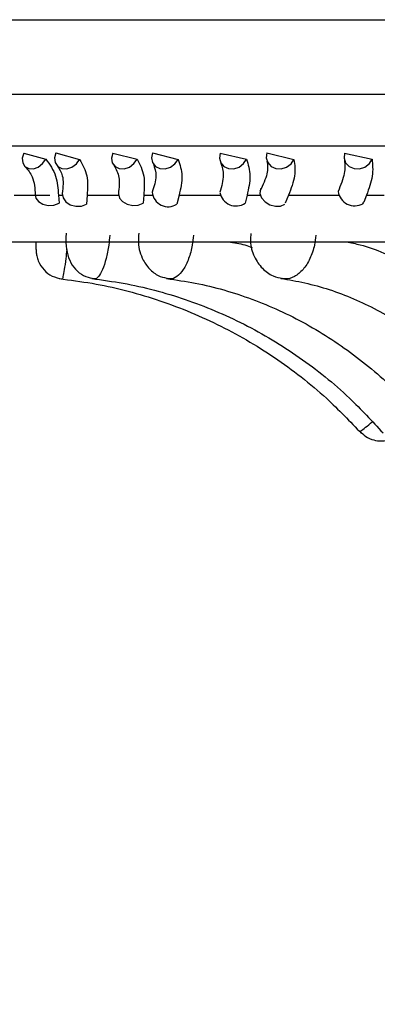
# Model space of a CAD drawing. Header units: millimetres. Extents: x 59 to 109, y 26 to 144.
# Tile 108 of 158: x 79.468 to 80.083, y 86.293 to 87.983. Entities that reach past the tile are written whole.
import ezdxf

# ---------------------------------------------------------------- set-up
doc = ezdxf.new("R2010")
doc.units = ezdxf.units.MM
doc.styles.add('SLDTEXTSTYLE0', font='TXT', dxfattribs={"width": 0.75})
doc.dimstyles.new('SLDDIMSTYLE0', dxfattribs={"dimtxt": 3.5, "dimasz": 3.302, "dimexe": 0, "dimexo": 0.0625, "dimgap": 0.875, "dimtad": 1, "dimdec": 0, "dimlfac": 20, "dimrnd": 1e-09, "dimzin": 12, "dimdsep": 46, "dimtxsty": 'SLDTEXTSTYLE0', "dimsah": 1, "dimcen": 0.09, "dimadec": 0, "dimazin": 3, "dimtfac": 1, "dimtdec": 0, "dimtofl": 0, "dimtmove": 0, "dimatfit": 3, "dimfxl": 0, "dimfrac": 2, "dimtolj": 1, "dimtzin": 12, "dimarcsym": 0})
doc.dimstyles.new('SLDDIMSTYLE1', dxfattribs={"dimtxt": 3.5, "dimasz": 3.302, "dimexe": 0, "dimexo": 0.0625, "dimgap": 0.875, "dimtad": 1, "dimdec": 0, "dimlfac": 20, "dimrnd": 1e-09, "dimzin": 12, "dimdsep": 46, "dimtxsty": 'SLDTEXTSTYLE0', "dimsah": 1, "dimcen": 0.09, "dimadec": 0, "dimazin": 3, "dimtfac": 1, "dimtdec": 0, "dimtmove": 0, "dimatfit": 0, "dimfxl": 0, "dimfrac": 2, "dimtolj": 1, "dimtzin": 12, "dimarcsym": 0})

# ---------------------------------------------------------------- blocks, each defined once
blk = doc.blocks.new('_D')
at = {"color": 7, "linetype": 'Continuous', "lineweight": 18}
for p, q in [((78.8835, 143.6649), (108.5588, 143.6649)), ((107.5588, 143.6649), (107.5588, 76.3608)), ((75.8335, 76.3608), (108.5588, 76.3608))]:
    blk.add_line(p, q, dxfattribs=at)
for points in [[(107.5588, 143.6649), (107.0508, 140.3629), (108.0668, 140.3629)], [(107.5588, 76.3608), (108.0668, 79.6628), (107.0508, 79.6628)]]:
    blk.add_solid(points, dxfattribs=at)
at = {"color": 7, "linetype": 'Continuous', "lineweight": 18, "insert": (103.047, 105.5185), "char_height": 3.5, "attachment_point": 1, "rotation": 90, "style": 'SLDTEXTSTYLE0'}
blk.add_mtext('1346', dxfattribs=at)
blk = doc.blocks.new('_D_1')
at = {"color": 7, "linetype": 'Continuous', "lineweight": 18}
for p, q in [((75.6057, 99.2579), (98.8756, 99.2579)), ((97.8756, 99.2579), (97.8756, 76.3608)), ((75.8335, 76.3608), (98.8756, 76.3608))]:
    blk.add_line(p, q, dxfattribs=at)
for points in [[(97.8756, 99.2579), (97.3676, 95.9559), (98.3836, 95.9559)], [(97.8756, 76.3608), (98.3836, 79.6628), (97.3676, 79.6628)]]:
    blk.add_solid(points, dxfattribs=at)
at = {"color": 7, "linetype": 'Continuous', "lineweight": 18, "insert": (93.3639, 85.2455), "char_height": 3.5, "attachment_point": 1, "rotation": 90, "style": 'SLDTEXTSTYLE0'}
blk.add_mtext('458', dxfattribs=at)

msp = doc.modelspace()

# ---------------------------------------------------------------- linework, layer by layer
at = {"color": 7, "linetype": 'Continuous', "lineweight": 25}
for p, q in [((79.11632, 87.98307), (82.80871, 87.98307)), ((79.47548, 87.75417), (79.51347, 87.74393)), ((79.53075, 87.75462), (79.57138, 87.74334)), ((79.62829, 87.75417), (79.6702, 87.74393)), ((79.69668, 87.75462), (79.74065, 87.74334)), ((79.81327, 87.75417), (79.85829, 87.74393)), ((79.89346, 87.75462), (79.93992, 87.74334)), ((80.02682, 87.75417), (80.07407, 87.74393)), ((79.45917, 87.68194), (79.52025, 87.68194)), ((79.53515, 87.68194), (79.54176, 87.68194)), ((79.53515, 87.68194), (79.53609, 87.66803)), ((79.58426, 87.68194), (79.58306, 87.66656)), ((79.58426, 87.68194), (79.6382, 87.68194)), ((79.68166, 87.68194), (79.6805, 87.66803)), ((79.68166, 87.68194), (79.69655, 87.68194)), ((79.74238, 87.68194), (79.7385, 87.66656)), ((79.74238, 87.68194), (79.81313, 87.68194)), ((79.85932, 87.68194), (79.85606, 87.66803)), ((79.85932, 87.68194), (79.88217, 87.68194)), ((79.93046, 87.68194), (79.92478, 87.66847)), ((79.93046, 87.68194), (80.01664, 87.68194)), ((80.05832, 87.66722), (80.05989, 87.67016)), ((80.06465, 87.68194), (80.06013, 87.67002)), ((80.06465, 87.68194), (80.09503, 87.68194)), ((79.43175, 87.60178), (83.13089, 87.60178))]:
    msp.add_line(p, q, dxfattribs=at)
at = {"color": 1, "linetype": 'Continuous', "lineweight": 25}
for p, q in [((79.11632, 87.85513), (82.80871, 87.85513)), ((79.19157, 87.76635), (82.75562, 87.76635))]:
    msp.add_line(p, q, dxfattribs=at)
at = {"color": 7, "linetype": 'Continuous', "lineweight": 25, "flags": 128}
for points in [[(79.47548, 87.75417), (79.47295, 87.7455), (79.47366, 87.7374), (79.47751, 87.73108), (79.48392, 87.7275), (79.49194, 87.72719), (79.50035, 87.7302), (79.50791, 87.73607), (79.51347, 87.74393)], [(79.53075, 87.75462), (79.52847, 87.74592), (79.5296, 87.73773), (79.53395, 87.73127), (79.54088, 87.7275), (79.54935, 87.72699), (79.5581, 87.72981), (79.56583, 87.73555), (79.57138, 87.74334)], [(79.62829, 87.75417), (79.62626, 87.7455), (79.62769, 87.7374), (79.63238, 87.73108), (79.63961, 87.7275), (79.6483, 87.72719), (79.65715, 87.7302), (79.66483, 87.73607), (79.6702, 87.74393)], [(79.69668, 87.75462), (79.69492, 87.74592), (79.69673, 87.73773), (79.70183, 87.73127), (79.70947, 87.7275), (79.7185, 87.72699), (79.72758, 87.72981), (79.73535, 87.73555), (79.74065, 87.74334)], [(79.81327, 87.75417), (79.81179, 87.7455), (79.81392, 87.7374), (79.81934, 87.73108), (79.82724, 87.7275), (79.83644, 87.72719), (79.84556, 87.7302), (79.85322, 87.73607), (79.85829, 87.74393)], [(79.89346, 87.75462), (79.89225, 87.74592), (79.89471, 87.73773), (79.90046, 87.73127), (79.90866, 87.7275), (79.91808, 87.72699), (79.9273, 87.72981), (79.93497, 87.73555), (79.93992, 87.74334)], [(80.02682, 87.75417), (80.02592, 87.7455), (80.0287, 87.7374), (80.03476, 87.73108), (80.04318, 87.7275), (80.05271, 87.72719), (80.06191, 87.7302), (80.06941, 87.73607), (80.07407, 87.74393)], [(79.54175, 87.68485), (79.54292, 87.67744), (79.54774, 87.67057), (79.55546, 87.66547), (79.56491, 87.66291), (79.57461, 87.66329), (79.58306, 87.66656)], [(79.63809, 87.68446), (79.63808, 87.68408), (79.63982, 87.67705), (79.64513, 87.67078), (79.65319, 87.66623), (79.66276, 87.66411), (79.67235, 87.66474), (79.6805, 87.66803)], [(79.88284, 87.69322), (79.88231, 87.69208), (79.88146, 87.685), (79.88428, 87.67744), (79.89033, 87.67057), (79.89866, 87.66547), (79.908, 87.66291), (79.91689, 87.66329), (79.92397, 87.66656)], [(79.49525, 87.68184), (79.49621, 87.67705), (79.50072, 87.67078), (79.50825, 87.66623), (79.51763, 87.66411), (79.52741, 87.66474), (79.53609, 87.66803)]]:
    msp.add_lwpolyline(points, dxfattribs=at)
at = {"color": 7, "linetype": 'Continuous', "lineweight": 25}
for centre, radius, start, end in [((79.72353, 87.68947), 0.02737, 185.3568, 303.16479), ((79.84045, 87.69153), 0.02821, 190.20773, 303.60928), ((80.04439, 87.69288), 0.0292, 189.32015, 298.54383)]:
    msp.add_arc(centre, radius, start, end, dxfattribs=at)
for points, knots in [([(79.51347, 87.74393), (79.52008, 87.73457), (79.53291, 87.71639), (79.53442, 87.69319), (79.53515, 87.68194)], [0, 0, 0, 0, 0.5150601, 1, 1, 1, 1]), ([(79.57138, 87.74334), (79.5765, 87.73418), (79.58683, 87.71571), (79.58512, 87.69326), (79.58426, 87.68194)], [0, 0, 0, 0, 0.495988, 1, 1, 1, 1]), ([(79.6702, 87.74393), (79.67499, 87.73457), (79.6843, 87.71639), (79.68252, 87.69319), (79.68166, 87.68194)], [0, 0, 0, 0, 0.5150677, 1, 1, 1, 1]), ([(79.69817, 87.73522), (79.7005, 87.72883), (79.70528, 87.7157), (79.69936, 87.6969), (79.69633, 87.68726)], [0, 0, 0, 0, 0.486705, 1, 1, 1, 1]), ([(79.74065, 87.74334), (79.74386, 87.73418), (79.75034, 87.71571), (79.74505, 87.69326), (79.74238, 87.68194)], [0, 0, 0, 0, 0.4959991, 1, 1, 1, 1]), ([(79.81429, 87.73673), (79.81643, 87.73029), (79.82082, 87.7171), (79.81546, 87.69708), (79.81271, 87.68683)], [0, 0, 0, 0, 0.4879054, 1, 1, 1, 1]), ([(79.85829, 87.74393), (79.86117, 87.73457), (79.86677, 87.71639), (79.86175, 87.69319), (79.85932, 87.68194)], [0, 0, 0, 0, 0.5150594, 1, 1, 1, 1]), ([(79.8935, 87.74029), (79.89435, 87.73345), (79.89609, 87.7194), (79.88643, 87.69933), (79.88147, 87.68901)], [0, 0, 0, 0, 0.4864349, 1, 1, 1, 1]), ([(79.93992, 87.74334), (79.94116, 87.73418), (79.94365, 87.71571), (79.93488, 87.69326), (79.93046, 87.68194)], [0, 0, 0, 0, 0.4959977, 1, 1, 1, 1]), ([(80.02671, 87.74176), (80.02739, 87.73478), (80.0288, 87.72048), (80.02006, 87.69925), (80.0156, 87.68839)], [0, 0, 0, 0, 0.4884784, 1, 1, 1, 1]), ([(80.07407, 87.74393), (80.07499, 87.73457), (80.07678, 87.71639), (80.06861, 87.69319), (80.06465, 87.68194)], [0, 0, 0, 0, 0.5150603, 1, 1, 1, 1]), ([(79.47783, 87.73079), (79.48243, 87.72532), (79.49317, 87.71256), (79.49449, 87.69318), (79.49525, 87.68211)], [0, 0, 0, 0, 0.4288208, 1, 1, 1, 1]), ([(79.53331, 87.73188), (79.5367, 87.72683), (79.54462, 87.71506), (79.54279, 87.69586), (79.54175, 87.68488)], [0, 0, 0, 0, 0.4284856, 1, 1, 1, 1]), ([(79.6305, 87.73291), (79.63405, 87.7266), (79.64132, 87.71369), (79.6392, 87.69457), (79.63812, 87.68479)], [0, 0, 0, 0, 0.4886307, 1, 1, 1, 1]), ([(79.54828, 87.61693), (79.54799, 87.61323), (79.5471, 87.60177), (79.54911, 87.58452), (79.55524, 87.56612), (79.56672, 87.55122), (79.58104, 87.54126), (79.59195, 87.53952), (79.59691, 87.53873)], [0, 0, 0, 0, 0.1039802, 0.3225906, 0.5171692, 0.6882299, 0.8582919, 1, 1, 1, 1]), ([(79.6732, 87.61671), (79.67274, 87.61135), (79.67134, 87.59515), (79.6781, 87.57274), (79.69219, 87.55324), (79.70814, 87.54175), (79.72006, 87.53977), (79.72532, 87.5389)], [0, 0, 0, 0, 0.150549, 0.4546436, 0.6570229, 0.8486762, 1, 1, 1, 1]), ([(79.86583, 87.61633), (79.86533, 87.6119), (79.86379, 87.59816), (79.87041, 87.57657), (79.88414, 87.55602), (79.90179, 87.54265), (79.91497, 87.5402), (79.92072, 87.53913)], [0, 0, 0, 0, 0.1246755, 0.3867532, 0.6185301, 0.8336759, 1, 1, 1, 1]), ([(79.4965, 87.60178), (79.49649, 87.60171), (79.49634, 87.59769), (79.49636, 87.59217), (79.49656, 87.5854), (79.49763, 87.57739), (79.50104, 87.56609), (79.5094, 87.55317), (79.5239, 87.54194), (79.53544, 87.53947), (79.54123, 87.53823)], [0, 0, 0, 0, 0.00242323, 0.13571426, 0.23802202, 0.31946346, 0.4222858, 0.62138716, 0.8099376, 1, 1, 1, 1]), ([(79.82737, 87.60178), (79.83687, 87.60052), (79.85063, 87.5987), (79.86372, 87.59373), (79.86778, 87.59219)], [0, 0, 0, 0, 0.6898185, 1, 1, 1, 1]), ([(80.0299, 87.60178), (80.03791, 87.60023), (80.07361, 87.59333), (80.10756, 87.57704), (80.13389, 87.56441)], [0, 0, 0, 0, 0.2244657, 1, 1, 1, 1]), ([(79.53639, 87.5387), (79.55524, 87.53626), (79.6116, 87.52899), (79.70365, 87.50529), (79.80919, 87.46265), (79.90758, 87.40538), (79.99041, 87.34144), (80.03631, 87.29347), (80.05601, 87.27287)], [0, 0, 0, 0, 0.0956143, 0.2858399, 0.4761755, 0.6665162, 0.8568485, 1, 1, 1, 1]), ([(79.59218, 87.53873), (79.61031, 87.53631), (79.66463, 87.52906), (79.7534, 87.50543), (79.85526, 87.46283), (79.95024, 87.40559), (80.02996, 87.34186), (80.07411, 87.29414), (80.09294, 87.27379)], [0, 0, 0, 0, 0.0955589, 0.2862521, 0.477021, 0.6677064, 0.8582737, 1, 1, 1, 1]), ([(79.72101, 87.5388), (79.73747, 87.53643), (79.78704, 87.52927), (79.86818, 87.5058), (79.96151, 87.46334), (80.04856, 87.40621), (80.12118, 87.34299), (80.16136, 87.29587), (80.17825, 87.27606)], [0, 0, 0, 0, 0.095422, 0.2873998, 0.4792547, 0.670665, 0.8615592, 1, 1, 1, 1]), ([(79.91704, 87.53897), (79.9309, 87.53668), (79.97311, 87.5297), (80.04245, 87.50663), (80.12267, 87.46447), (80.19757, 87.40771), (80.25964, 87.34531), (80.29399, 87.29906), (80.30818, 87.27997)], [0, 0, 0, 0, 0.0951965, 0.2898451, 0.483495, 0.6754816, 0.866018, 1, 1, 1, 1]), ([(80.05333, 87.27709), (80.05641, 87.27372), (80.06296, 87.26657), (80.07618, 87.26144), (80.0889, 87.25967), (80.09944, 87.26086), (80.10601, 87.26259), (80.10872, 87.26391), (80.10892, 87.264)], [0, 0, 0, 0, 0.2215184, 0.4694403, 0.6744699, 0.8463471, 0.9891918, 1, 1, 1, 1])]:
    msp.add_open_spline(points, degree=3, knots=knots, dxfattribs=at)
at = {"color": 1, "linetype": 'Continuous', "lineweight": 25}
for points, knots in [([(79.62344, 87.61302), (79.62284, 87.60742), (79.62135, 87.59343), (79.61713, 87.57243), (79.61102, 87.55328), (79.60418, 87.54135), (79.59926, 87.53727), (79.59703, 87.53831), (79.59685, 87.53839)], [0, 0, 0, 0, 0.14088091, 0.35123699, 0.56132203, 0.77135575, 0.98147617, 1, 1, 1, 1]), ([(79.76732, 87.61302), (79.76669, 87.60742), (79.76512, 87.59344), (79.75927, 87.57243), (79.74999, 87.55329), (79.73884, 87.5413), (79.7302, 87.53724), (79.7259, 87.53844), (79.72528, 87.53861)], [0, 0, 0, 0, 0.1385331, 0.3453831, 0.551965, 0.758499, 0.9651123, 1, 1, 1, 1]), ([(79.97737, 87.61302), (79.97673, 87.60742), (79.97515, 87.59344), (79.96794, 87.57242), (79.95588, 87.55331), (79.94092, 87.54124), (79.92857, 87.53721), (79.92204, 87.53858), (79.92066, 87.53887)], [0, 0, 0, 0, 0.1357313, 0.3384036, 0.5408068, 0.7431677, 0.9456026, 1, 1, 1, 1]), ([(79.54948, 87.58853), (79.5489, 87.58326), (79.54743, 87.57005), (79.54505, 87.55334), (79.54281, 87.54138), (79.54156, 87.5373), (79.54123, 87.53819), (79.54122, 87.5382)], [0, 0, 0, 0, 0.1804175, 0.4521679, 0.7238453, 0.9956257, 1, 1, 1, 1]), ([(80.05303, 87.27676), (80.05295, 87.27665), (80.05239, 87.2759), (80.05528, 87.2778), (80.06137, 87.28227), (80.07029, 87.28962), (80.07439, 87.293)], [0, 0, 0, 0, 0.0415691, 0.2834006, 0.6705107, 1, 1, 1, 1])]:
    msp.add_open_spline(points, degree=3, knots=knots, dxfattribs=at)

# ---------------------------------------------------------------- dimensions: what is measured, and where the dimension line sits
at = {"color": 7, "linetype": 'Continuous', "lineweight": 18}
for base, p1, dimstyle, picture, middle in [((107.55876, 76.36081), (77.88354, 143.66488), 'SLDDIMSTYLE0', '_D', (107.55876, 110.69074)), ((97.87561, 76.36081), (74.60571, 99.25793), 'SLDDIMSTYLE1', '_D_1', (97.87561, 89.12468))]:
    dim = msp.add_linear_dim(base=base, p1=p1, p2=(74.83348, 76.36081), angle=90, dimstyle=dimstyle, dxfattribs=at)
    dim.commit()
    dim.dimension.update_dxf_attribs({"geometry": picture, "text_midpoint": middle, "dimtype": 160})

doc.saveas('drawing.dxf')
